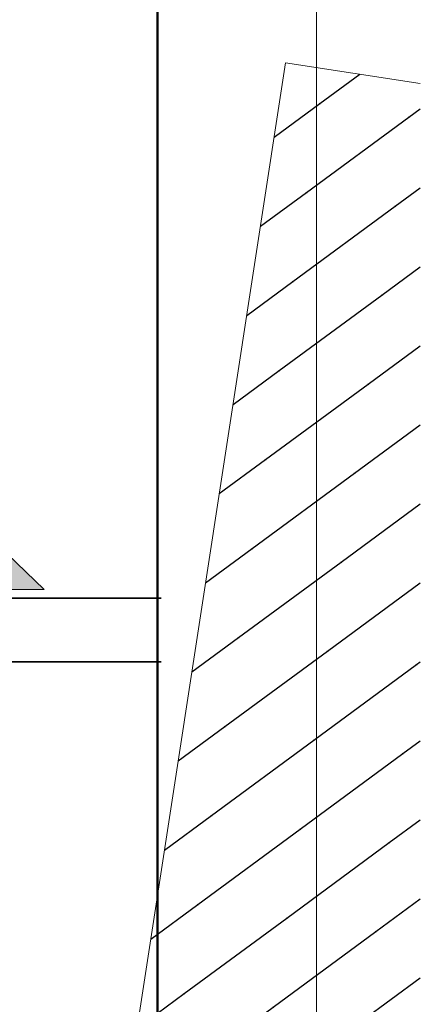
# Model space of a CAD drawing. Extents: x 353221 to 353633, y 5707812 to 5707954.
# Tile 33 of 36: x 353583 to 353586, y 5707871 to 5707879. Entities that reach past the tile are written whole.
import ezdxf

# ---------------------------------------------------------------- set-up
doc = ezdxf.new("R2010")
doc.units = 0
doc.header["$MEASUREMENT"] = 0
doc.linetypes.add('LINE_LT_10', pattern=[10000, 10000, 0])
for name, color, linetype in [('Gebäude', 7, 'Continuous'), ('Verm Rahmen P-2', 7, 'Continuous'), ('Verm Schriftfeld P-2', 7, 'Continuous')]:
    doc.layers.add(name, color=color, linetype=linetype)

msp = doc.modelspace()

# ---------------------------------------------------------------- hatches: boundary and pattern name
at = {"layer": 'Gebäude', "true_color": 0xff0000}
h = msp.add_hatch(dxfattribs=at)
h.set_pattern_fill('STRATIS_AreaStyle349', color=1, style=0, pattern_type=2)
h.set_pattern_definition([(-323.673, (353583.148, 5707878.715), (0.106627, 0.699021), [0, 0, 1])])
h.paths.add_polyline_path([(353586.0349, 5707866.4118), (353586.0349, 5707878.5535), (353584.976, 5707878.715), (353584.068, 5707872.822), (353583.148, 5707866.849)])
at = {"layer": 'Verm Schriftfeld P-2', "true_color": 0xdcdcdc}
msp.add_hatch(color=254, dxfattribs=at).paths.add_polyline_path([(353578.4948, 5707874.5796), (353578.4948, 5707878.9724), (353583.0772, 5707874.5796)])

# ---------------------------------------------------------------- linework, layer by layer
at = {"layer": 'Gebäude', "color": 1, "lineweight": 18, "true_color": 0xff0000}
msp.add_lwpolyline([(353586.0349, 5707878.5535), (353584.976, 5707878.715), (353584.068, 5707872.822), (353583.148, 5707866.849), (353586.0349, 5707866.4118)], dxfattribs=at)
at = {"layer": 'Verm Rahmen P-2', "color": 18, "linetype": 'LINE_LT_10', "lineweight": 13, "true_color": 0x000000}
msp.add_line((353585.22, 5707919.63), (353585.22, 5707845.88), dxfattribs=at)
at = {"layer": 'Verm Rahmen P-2', "color": 18, "linetype": 'LINE_LT_10', "lineweight": 50, "true_color": 0x000000}
msp.add_line((353583.97, 5707918.38), (353583.97, 5707847.13), dxfattribs=at)
at = {"layer": 'Verm Schriftfeld P-2', "color": 18, "lineweight": 50, "true_color": 0x000000}
msp.add_line((353583.97, 5707918.38), (353583.97, 5707847.13), dxfattribs=at)
at = {"layer": 'Verm Schriftfeld P-2', "color": 18, "lineweight": 13, "true_color": 0x000000}
for p, q in [((353578.4948, 5707878.9724), (353583.0772, 5707874.5796)), ((353583.0772, 5707874.5796), (353578.4948, 5707874.5796))]:
    msp.add_line(p, q, dxfattribs=at)
at = {"layer": 'Verm Schriftfeld P-2', "color": 18, "lineweight": 35, "true_color": 0x000000}
for p, q in [((353538.9966, 5707874.5114), (353583.9966, 5707874.5114)), ((353538.9966, 5707874.0114), (353583.9966, 5707874.0114))]:
    msp.add_line(p, q, dxfattribs=at)

doc.saveas('drawing.dxf')
